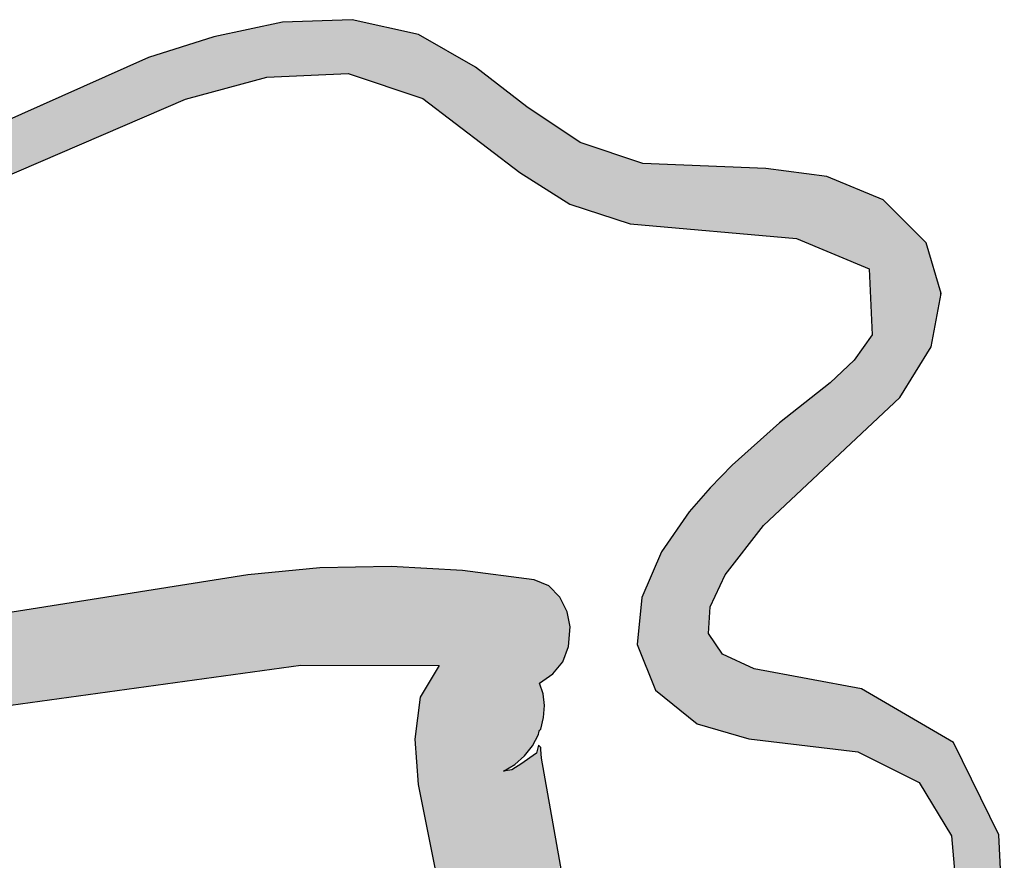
# Model space of a CAD drawing. Extents: x 1.5 to 29.6, y -198.1 to -103.6.
# Tile 16 of 35: x 20.3 to 24, y -135.9 to -132.7. Entities that reach past the tile are written whole.
import ezdxf

# ---------------------------------------------------------------- set-up
doc = ezdxf.new("R2010")
doc.units = 0
doc.layers.add('LAYER_3', color=7, linetype='CONTINUOUS')

# ---------------------------------------------------------------- blocks, each defined once
blk = doc.blocks.new('*U29')
at = {"layer": 'LAYER_3', "color": 1}
for points in [[(21.2784, -132.9227), (21.2189, -132.7324), (21.2784, -132.7199)], [(21.3462, -132.9195), (21.2784, -132.7199), (21.3462, -132.7174)], [(21.2784, -132.9227), (21.2784, -132.7199), (21.3462, -132.9195)], [(21.4174, -132.9161), (21.3462, -132.7174), (21.4174, -132.7148)], [(21.3462, -132.9195), (21.3462, -132.7174), (21.4174, -132.9161)], [(21.5239, -132.9111), (21.4174, -132.7148), (21.5239, -132.7108)], [(21.4174, -132.9161), (21.4174, -132.7148), (21.5239, -132.9111)], [(21.5381, -132.9158), (21.5239, -132.7108), (21.5381, -132.7103)], [(21.5239, -132.9111), (21.5239, -132.7108), (21.5381, -132.9158)], [(21.5381, -132.9158), (21.5381, -132.7103), (21.6841, -132.9648)], [(21.6841, -132.9648), (21.5381, -132.7103), (21.6841, -132.7431)], [(21.1486, -132.9446), (21.0206, -132.774), (21.1486, -132.7471)], [(21.2189, -132.9255), (21.1486, -132.7471), (21.2189, -132.7324)], [(21.1486, -132.9446), (21.1486, -132.7471), (21.2189, -132.9255)], [(21.2189, -132.9255), (21.2189, -132.7324), (21.2784, -132.9227)], [(21.6841, -132.9648), (21.6841, -132.7431), (21.7723, -132.9944)], [(21.7723, -132.9944), (21.6841, -132.7431), (21.7723, -132.763)], [(21.0206, -132.9792), (20.9148, -132.8076), (21.0206, -132.774)], [(21.0206, -132.9792), (21.0206, -132.774), (21.1486, -132.9446)], [(21.7723, -132.9944), (21.7723, -132.763), (21.7848, -132.9986)], [(21.7848, -132.9986), (21.7723, -132.763), (21.7848, -132.7658)], [(21.7848, -132.9986), (21.7848, -132.7658), (21.7867, -132.9992)], [(21.7867, -132.9992), (21.7848, -132.7658), (21.7867, -132.7662)], [(21.7867, -132.9992), (21.7867, -132.7662), (21.792, -133.001)], [(21.792, -133.001), (21.7867, -132.7662), (21.792, -132.7692)], [(21.792, -133.001), (21.792, -132.7692), (21.8023, -133.0045)], [(21.8023, -133.0045), (21.792, -132.7692), (21.8023, -132.7751)], [(21.8023, -133.0045), (21.8023, -132.7751), (21.8637, -133.0513)], [(21.8637, -133.0513), (21.8023, -132.7751), (21.8637, -132.81)], [(20.9148, -133.0078), (20.7774, -132.8512), (20.9148, -132.8076)], [(20.9148, -133.0078), (20.9148, -132.8076), (21.0206, -132.9792)], [(21.8637, -133.0513), (21.8637, -132.81), (21.9277, -133.1002)], [(21.9277, -133.1002), (21.8637, -132.81), (21.9277, -132.8464)], [(20.7774, -133.0669), (19.9764, -133.2076), (20.7774, -132.8512)], [(20.7774, -133.0669), (20.7774, -132.8512), (20.9148, -133.0078)], [(21.9277, -133.1002), (21.9277, -132.8464), (21.9442, -133.1129)], [(21.9442, -133.1129), (21.9277, -132.8464), (21.9442, -132.8558)], [(21.9442, -133.1129), (21.9442, -132.8558), (21.9504, -133.1176)], [(21.9504, -133.1176), (21.9442, -132.8558), (21.9504, -132.8593)], [(21.9504, -133.1176), (21.9504, -132.8593), (21.9599, -133.1248)], [(21.9599, -133.1248), (21.9504, -132.8593), (21.9599, -132.8647)], [(21.9599, -133.1248), (21.9599, -132.8647), (21.9905, -133.1482)], [(21.9905, -133.1482), (21.9599, -132.8647), (21.9905, -132.8821)], [(21.9905, -133.1482), (21.9905, -132.8821), (21.9994, -133.155)], [(21.9994, -133.155), (21.9905, -132.8821), (21.9994, -132.8872)], [(21.9994, -133.155), (21.9994, -132.8872), (22.0182, -133.1694)], [(22.0182, -133.1694), (21.9994, -132.8872), (22.0182, -132.9017)], [(22.0182, -133.1694), (22.0182, -132.9017), (22.1036, -133.2346)], [(22.1036, -133.2346), (22.0182, -132.9017), (22.1036, -132.9679)], [(22.1036, -133.2346), (22.1036, -132.9679), (22.1358, -133.2592)], [(22.1358, -133.2592), (22.1036, -132.9679), (22.1358, -132.9928)], [(22.1358, -133.2592), (22.1358, -132.9928), (22.1464, -133.2673)], [(22.1464, -133.2673), (22.1358, -132.9928), (22.1464, -133.001)], [(22.1464, -133.2673), (22.1464, -133.001), (22.165, -133.2816)], [(22.165, -133.2816), (22.1464, -133.001), (22.165, -133.0155)], [(22.165, -133.2816), (22.165, -133.0155), (22.1729, -133.2865)], [(22.1729, -133.2865), (22.165, -133.0155), (22.1729, -133.0216)], [(22.1729, -133.2865), (22.1729, -133.0216), (22.1827, -133.2928)], [(22.1827, -133.2928), (22.1729, -133.0216), (22.1827, -133.0291)], [(22.1827, -133.2928), (22.1827, -133.0291), (22.1911, -133.2981)], [(22.1911, -133.2981), (22.1827, -133.0291), (22.1911, -133.0356)], [(22.1911, -133.2981), (22.1911, -133.0356), (22.2021, -133.305)], [(22.2021, -133.305), (22.1911, -133.0356), (22.2021, -133.043)], [(22.2021, -133.305), (22.2021, -133.043), (22.2122, -133.3114)], [(22.2122, -133.3114), (22.2021, -133.043), (22.2122, -133.0498)], [(22.2122, -133.3114), (22.2122, -133.0498), (22.2185, -133.3154)], [(22.2185, -133.3154), (22.2122, -133.0498), (22.2185, -133.0541)], [(22.2185, -133.3154), (22.2185, -133.0541), (22.2275, -133.3211)], [(22.2275, -133.3211), (22.2185, -133.0541), (22.2275, -133.0601)], [(19.9764, -133.4114), (19.9764, -133.2076), (20.7774, -133.0669)], [(22.2275, -133.3211), (22.2275, -133.0601), (22.2345, -133.3256)], [(22.2345, -133.3256), (22.2275, -133.0601), (22.2345, -133.0648)], [(22.2345, -133.3256), (22.2345, -133.0648), (22.2352, -133.326)], [(22.2352, -133.326), (22.2345, -133.0648), (22.2352, -133.0654)], [(22.2352, -133.326), (22.2352, -133.0654), (22.2358, -133.3264)], [(22.2358, -133.3264), (22.2352, -133.0654), (22.2358, -133.0657)], [(22.2358, -133.3264), (22.2358, -133.0657), (22.2377, -133.3276)], [(22.2377, -133.3276), (22.2358, -133.0657), (22.2377, -133.067)], [(22.2377, -133.3276), (22.2377, -133.067), (22.2384, -133.328)], [(22.2384, -133.328), (22.2377, -133.067), (22.2384, -133.0675)], [(22.2384, -133.328), (22.2384, -133.0675), (22.2402, -133.3292)], [(22.2402, -133.3292), (22.2384, -133.0675), (22.2402, -133.0687)], [(22.2402, -133.3292), (22.2402, -133.0687), (22.2431, -133.331)], [(22.2431, -133.331), (22.2402, -133.0687), (22.2431, -133.0706)], [(22.2431, -133.331), (22.2431, -133.0706), (22.2432, -133.3311)], [(22.2432, -133.3311), (22.2431, -133.0706), (22.2432, -133.0707)], [(22.2432, -133.3311), (22.2432, -133.0707), (22.2437, -133.3314)], [(22.2437, -133.3314), (22.2432, -133.0707), (22.2437, -133.071)], [(22.2437, -133.3314), (22.2437, -133.071), (22.2466, -133.3332)], [(22.2466, -133.3332), (22.2437, -133.071), (22.2466, -133.073)], [(22.2466, -133.3332), (22.2466, -133.073), (22.2522, -133.3368)], [(22.2522, -133.3368), (22.2466, -133.073), (22.2522, -133.0768)], [(22.2522, -133.3368), (22.2522, -133.0768), (22.2541, -133.338)], [(22.2541, -133.338), (22.2522, -133.0768), (22.2541, -133.0781)], [(22.2541, -133.338), (22.2541, -133.0781), (22.2573, -133.34)], [(22.2573, -133.34), (22.2541, -133.0781), (22.2573, -133.0802)], [(22.2573, -133.34), (22.2573, -133.0802), (22.2729, -133.3499)], [(22.2729, -133.3499), (22.2573, -133.0802), (22.2729, -133.0907)], [(22.2729, -133.3499), (22.2729, -133.0907), (22.2884, -133.3598)], [(22.2884, -133.3598), (22.2729, -133.0907), (22.2884, -133.1011)], [(22.2884, -133.3598), (22.2884, -133.1011), (22.3146, -133.3763)], [(22.3146, -133.3763), (22.2884, -133.1011), (22.3146, -133.1187)], [(22.3146, -133.3763), (22.3146, -133.1187), (22.3254, -133.3832)], [(22.3254, -133.3832), (22.3146, -133.1187), (22.3254, -133.126)], [(22.3254, -133.3832), (22.3254, -133.126), (22.3418, -133.3936)], [(22.3418, -133.3936), (22.3254, -133.126), (22.3418, -133.1371)], [(22.3418, -133.3936), (22.3418, -133.1371), (22.3474, -133.3971)], [(22.3474, -133.3971), (22.3418, -133.1371), (22.3474, -133.1408)], [(22.3474, -133.3971), (22.3474, -133.1408), (22.352, -133.4)], [(22.352, -133.4), (22.3474, -133.1408), (22.352, -133.1439)], [(22.352, -133.4), (22.352, -133.1439), (22.3528, -133.4003)], [(22.3528, -133.4003), (22.352, -133.1439), (22.3528, -133.1445)], [(22.3528, -133.4003), (22.3528, -133.1445), (22.3668, -133.4048)], [(22.3668, -133.4048), (22.3528, -133.1445), (22.3668, -133.1539)], [(22.3668, -133.4048), (22.3668, -133.1539), (22.3902, -133.4124)], [(22.3902, -133.4124), (22.3668, -133.1539), (22.3902, -133.1696)], [(22.3902, -133.4124), (22.3902, -133.1696), (22.3965, -133.4144)], [(22.3965, -133.4144), (22.3902, -133.1696), (22.3965, -133.1717)], [(22.3965, -133.4144), (22.3965, -133.1717), (22.4243, -133.4234)], [(22.4243, -133.4234), (22.3965, -133.1717), (22.4243, -133.1809)], [(22.4243, -133.4234), (22.4243, -133.1809), (22.4518, -133.4323)], [(22.4518, -133.4323), (22.4243, -133.1809), (22.4518, -133.19)], [(22.4518, -133.4323), (22.4518, -133.19), (22.4746, -133.4397)], [(22.4746, -133.4397), (22.4518, -133.19), (22.4746, -133.1975)], [(22.4746, -133.4397), (22.4746, -133.1975), (22.4811, -133.4418)], [(22.4811, -133.4418), (22.4746, -133.1975), (22.4811, -133.1997)], [(22.4811, -133.4418), (22.4811, -133.1997), (22.4817, -133.442)], [(22.4817, -133.442), (22.4811, -133.1997), (22.4817, -133.1999)], [(22.4817, -133.442), (22.4817, -133.1999), (22.4885, -133.4442)], [(22.4885, -133.4442), (22.4817, -133.1999), (22.4885, -133.2021)], [(22.4885, -133.4442), (22.4885, -133.2021), (22.5043, -133.4493)], [(22.5043, -133.4493), (22.4885, -133.2021), (22.5043, -133.2073)], [(22.5043, -133.4493), (22.5043, -133.2073), (22.5368, -133.4598)], [(22.5368, -133.4598), (22.5043, -133.2073), (22.5368, -133.2181)], [(22.5368, -133.4598), (22.5368, -133.2181), (22.5579, -133.4666)], [(22.5579, -133.4666), (22.5368, -133.2181), (22.5579, -133.225)], [(22.5579, -133.4666), (22.5579, -133.225), (22.5773, -133.4729)], [(22.5773, -133.4729), (22.5579, -133.225), (22.5773, -133.2314)], [(22.5773, -133.4729), (22.5773, -133.2314), (22.5883, -133.4739)], [(22.5883, -133.4739), (22.5773, -133.2314), (22.5883, -133.2351)], [(22.5883, -133.4739), (22.5883, -133.2351), (22.5978, -133.4748)], [(22.5978, -133.4748), (22.5883, -133.2351), (22.5978, -133.2382)], [(22.5978, -133.4748), (22.5978, -133.2382), (22.6039, -133.4753)], [(22.6039, -133.4753), (22.5978, -133.2382), (22.6039, -133.2402)], [(22.6039, -133.4753), (22.6039, -133.2402), (22.6046, -133.4754)], [(22.6046, -133.4754), (22.6039, -133.2402), (22.6046, -133.2405)], [(22.6046, -133.4754), (22.6046, -133.2405), (22.6207, -133.4768)], [(22.6207, -133.4768), (22.6046, -133.2405), (22.6207, -133.2458)], [(22.6207, -133.4768), (22.6207, -133.2458), (22.625, -133.4772)], [(22.625, -133.4772), (22.6207, -133.2458), (22.625, -133.2472)], [(22.625, -133.4772), (22.625, -133.2472), (22.663, -133.4806)], [(22.663, -133.4806), (22.625, -133.2472), (22.663, -133.2488)], [(22.663, -133.4806), (22.663, -133.2488), (22.6725, -133.4814)], [(22.6725, -133.4814), (22.663, -133.2488), (22.6725, -133.2492)], [(22.6725, -133.4814), (22.6725, -133.2492), (22.6819, -133.4823)], [(22.6819, -133.4823), (22.6725, -133.2492), (22.6819, -133.2496)], [(22.6819, -133.4823), (22.6819, -133.2496), (22.6875, -133.4828)], [(22.6875, -133.4828), (22.6819, -133.2496), (22.6875, -133.2498)], [(22.6875, -133.4828), (22.6875, -133.2498), (22.6949, -133.4834)], [(22.6949, -133.4834), (22.6875, -133.2498), (22.6949, -133.2501)], [(22.6949, -133.4834), (22.6949, -133.2501), (22.7247, -133.4861)], [(22.7247, -133.4861), (22.6949, -133.2501), (22.7247, -133.2514)], [(22.7247, -133.4861), (22.7247, -133.2514), (22.7477, -133.4882)], [(22.7477, -133.4882), (22.7247, -133.2514), (22.7477, -133.2523)], [(22.7477, -133.4882), (22.7477, -133.2523), (22.7984, -133.4927)], [(22.7984, -133.4927), (22.7477, -133.2523), (22.7984, -133.2544)], [(22.7984, -133.4927), (22.7984, -133.2544), (22.8099, -133.4937)], [(22.8099, -133.4937), (22.7984, -133.2544), (22.8099, -133.2549)], [(22.8099, -133.4937), (22.8099, -133.2549), (22.8277, -133.4953)], [(22.8277, -133.4953), (22.8099, -133.2549), (22.8277, -133.2557)], [(22.8277, -133.4953), (22.8277, -133.2557), (22.8588, -133.4981)], [(22.8588, -133.4981), (22.8277, -133.2557), (22.8588, -133.257)], [(22.8588, -133.4981), (22.8588, -133.257), (22.8705, -133.4991)], [(22.8705, -133.4991), (22.8588, -133.257), (22.8705, -133.2575)], [(22.8705, -133.4991), (22.8705, -133.2575), (22.8761, -133.4996)], [(22.8761, -133.4996), (22.8705, -133.2575), (22.8761, -133.2577)], [(22.8761, -133.4996), (22.8761, -133.2577), (22.8763, -133.4996)], [(22.8763, -133.4996), (22.8761, -133.2577), (22.8763, -133.2577)], [(22.8763, -133.4996), (22.8763, -133.2577), (22.923, -133.5038)], [(22.923, -133.5038), (22.8763, -133.2577), (22.923, -133.2596)], [(22.923, -133.5038), (22.923, -133.2596), (22.9326, -133.5047)], [(22.9326, -133.5047), (22.923, -133.2596), (22.9326, -133.26)], [(22.9326, -133.5047), (22.9326, -133.26), (22.9517, -133.5064)], [(22.9517, -133.5064), (22.9326, -133.26), (22.9517, -133.2608)], [(22.9517, -133.5064), (22.9517, -133.2608), (22.959, -133.507)], [(22.959, -133.507), (22.9517, -133.2608), (22.959, -133.2611)], [(22.959, -133.507), (22.959, -133.2611), (22.9752, -133.5085)], [(22.9752, -133.5085), (22.959, -133.2611), (22.9752, -133.2618)], [(22.9752, -133.5085), (22.9752, -133.2618), (22.985, -133.5094)], [(22.985, -133.5094), (22.9752, -133.2618), (22.985, -133.2622)], [(22.985, -133.5094), (22.985, -133.2622), (22.9901, -133.5098)], [(22.9901, -133.5098), (22.985, -133.2622), (22.9901, -133.2624)], [(22.9901, -133.5098), (22.9901, -133.2624), (22.9971, -133.5104)], [(22.9971, -133.5104), (22.9901, -133.2624), (22.9971, -133.2627)], [(22.9971, -133.5104), (22.9971, -133.2627), (23.0215, -133.5126)], [(23.0215, -133.5126), (22.9971, -133.2627), (23.0215, -133.2638)], [(23.0215, -133.5126), (23.0215, -133.2638), (23.0305, -133.5134)], [(23.0305, -133.5134), (23.0215, -133.2638), (23.0305, -133.2641)], [(23.0305, -133.5134), (23.0305, -133.2641), (23.0416, -133.5144)], [(23.0416, -133.5144), (23.0305, -133.2641), (23.0416, -133.2646)], [(23.0416, -133.5144), (23.0416, -133.2646), (23.0731, -133.5172)], [(23.0731, -133.5172), (23.0416, -133.2646), (23.0731, -133.2659)], [(23.0731, -133.5172), (23.0731, -133.2659), (23.0759, -133.5175)], [(23.0759, -133.5175), (23.0731, -133.2659), (23.0759, -133.266)], [(23.0759, -133.5175), (23.0759, -133.266), (23.0852, -133.5183)], [(23.0852, -133.5183), (23.0759, -133.266), (23.0852, -133.2664)], [(23.0852, -133.5183), (23.0852, -133.2664), (23.1361, -133.5229)], [(23.1361, -133.5229), (23.0852, -133.2664), (23.1361, -133.2731)], [(23.1361, -133.5229), (23.1361, -133.2731), (23.1999, -133.5286)], [(23.1999, -133.5286), (23.1361, -133.2731), (23.1999, -133.2814)], [(23.1999, -133.5286), (23.1999, -133.2814), (23.2408, -133.5457)], [(23.2408, -133.5457), (23.1999, -133.2814), (23.2408, -133.2867)], [(23.2408, -133.5457), (23.2408, -133.2867), (23.2495, -133.5493)], [(23.2495, -133.5493), (23.2408, -133.2867), (23.2495, -133.2878)], [(23.2495, -133.5493), (23.2495, -133.2878), (23.3122, -133.5756)], [(23.3122, -133.5756), (23.2495, -133.2878), (23.3122, -133.296)], [(23.3122, -133.5756), (23.3122, -133.296), (23.3126, -133.5758)], [(23.3126, -133.5758), (23.3122, -133.296), (23.3126, -133.2962)], [(23.3126, -133.5758), (23.3126, -133.2962), (23.3256, -133.5812)], [(23.3256, -133.5812), (23.3126, -133.2962), (23.3256, -133.3016)], [(23.3256, -133.5812), (23.3256, -133.3016), (23.4144, -133.6184)], [(23.4144, -133.6184), (23.3256, -133.3016), (23.4144, -133.3385)], [(23.4144, -133.6184), (23.4144, -133.3385), (23.4227, -133.6219)], [(23.4227, -133.6219), (23.4144, -133.3385), (23.4227, -133.342)], [(23.4227, -133.6219), (23.4227, -133.342), (23.428, -133.6241)], [(23.428, -133.6241), (23.4227, -133.342), (23.428, -133.3442)], [(23.428, -133.6241), (23.428, -133.3442), (23.4417, -133.6299)], [(23.4417, -133.6299), (23.428, -133.3442), (23.4417, -133.3499)], [(23.4417, -133.6299), (23.4417, -133.3499), (23.4429, -133.6304)], [(23.4429, -133.6304), (23.4417, -133.3499), (23.4429, -133.3504)], [(23.4429, -133.6304), (23.4429, -133.3504), (23.4545, -133.6352)], [(23.4545, -133.6352), (23.4429, -133.3504), (23.4545, -133.3552)], [(23.4545, -133.6352), (23.4545, -133.3552), (23.471, -133.6421)], [(23.471, -133.6421), (23.4545, -133.3552), (23.471, -133.3621)], [(23.471, -133.6421), (23.471, -133.3621), (23.4827, -133.8883)], [(23.4827, -133.8883), (23.471, -133.3621), (23.4827, -133.3669)], [(23.4827, -134.2182), (23.4827, -133.3669), (23.4911, -134.2103)], [(23.4911, -134.2103), (23.4827, -133.3669), (23.4911, -133.3704)], [(23.4911, -134.2103), (23.4911, -133.3704), (23.5232, -134.1801)], [(23.5232, -134.1801), (23.4911, -133.3704), (23.5232, -133.3838)], [(23.5232, -134.1801), (23.5232, -133.3838), (23.5853, -134.1218)], [(23.5853, -134.1218), (23.5232, -133.3838), (23.5853, -133.4458)], [(23.5853, -134.1218), (23.5853, -133.4458), (23.6067, -134.0873)], [(23.6067, -134.0873), (23.5853, -133.4458), (23.6067, -133.4672)], [(23.6067, -134.0873), (23.6067, -133.4672), (23.6071, -134.0867)], [(23.6071, -134.0867), (23.6067, -133.4672), (23.6071, -133.4676)], [(23.6071, -134.0867), (23.6071, -133.4676), (23.6188, -134.068)], [(23.6188, -134.068), (23.6071, -133.4676), (23.6188, -133.4792)], [(23.6188, -134.068), (23.6188, -133.4792), (23.627, -134.0547)], [(23.627, -134.0547), (23.6188, -133.4792), (23.627, -133.4874)], [(23.627, -134.0547), (23.627, -133.4874), (23.6273, -134.0543)], [(23.6273, -134.0543), (23.627, -133.4874), (23.6273, -133.4877)], [(23.6273, -134.0543), (23.6273, -133.4877), (23.6584, -134.0043)], [(23.6584, -134.0043), (23.6273, -133.4877), (23.6584, -133.5187)], [(23.6584, -134.0043), (23.6584, -133.5187), (23.6625, -133.9977)], [(23.6625, -133.9977), (23.6584, -133.5187), (23.6625, -133.5228)], [(23.6625, -133.9977), (23.6625, -133.5228), (23.6842, -133.9628)], [(23.6842, -133.9628), (23.6625, -133.5228), (23.6842, -133.5445)], [(23.6842, -133.9628), (23.6842, -133.5445), (23.7028, -133.9329)], [(23.7028, -133.9329), (23.6842, -133.5445), (23.7028, -133.6077)], [(23.7028, -133.9329), (23.7028, -133.6077), (23.7194, -133.8438)], [(23.7194, -133.8438), (23.7028, -133.6077), (23.7194, -133.6643)], [(23.7194, -133.8438), (23.7194, -133.6643), (23.7357, -133.7569)], [(23.7357, -133.7569), (23.7194, -133.6643), (23.7357, -133.7195)], [(23.7357, -133.7569), (23.7357, -133.7195), (23.7399, -133.734)], [(23.4827, -134.2182), (23.471, -133.9045), (23.4827, -133.8883)], [(23.4545, -134.2447), (23.4429, -133.9435), (23.4545, -133.9274)], [(23.471, -134.2292), (23.4545, -133.9274), (23.471, -133.9045)], [(23.4545, -134.2447), (23.4545, -133.9274), (23.471, -134.2292)], [(23.471, -134.2292), (23.471, -133.9045), (23.4827, -134.2182)], [(23.4227, -134.2745), (23.4144, -133.983), (23.4227, -133.9715)], [(23.428, -134.2695), (23.4227, -133.9715), (23.428, -133.9641)], [(23.4227, -134.2745), (23.4227, -133.9715), (23.428, -134.2695)], [(23.4417, -134.2567), (23.428, -133.9641), (23.4417, -133.9451)], [(23.428, -134.2695), (23.428, -133.9641), (23.4417, -134.2567)], [(23.4429, -134.2556), (23.4417, -133.9451), (23.4429, -133.9435)], [(23.4417, -134.2567), (23.4417, -133.9451), (23.4429, -134.2556)], [(23.4429, -134.2556), (23.4429, -133.9435), (23.4545, -134.2447)], [(23.4144, -134.2823), (23.3256, -134.067), (23.4144, -133.983)], [(23.4144, -134.2823), (23.4144, -133.983), (23.4227, -134.2745)], [(23.3122, -134.3784), (23.2495, -134.1271), (23.3122, -134.0776)], [(23.3126, -134.378), (23.3122, -134.0776), (23.3126, -134.0772)], [(23.3122, -134.3784), (23.3122, -134.0776), (23.3126, -134.378)], [(23.3256, -134.3658), (23.3126, -134.0772), (23.3256, -134.067)], [(23.3126, -134.378), (23.3126, -134.0772), (23.3256, -134.3658)], [(23.3256, -134.3658), (23.3256, -134.067), (23.4144, -134.2823)], [(23.2408, -134.4454), (23.1999, -134.1662), (23.2408, -134.1339)], [(23.2495, -134.4373), (23.2408, -134.1339), (23.2495, -134.1271)], [(23.2408, -134.4454), (23.2408, -134.1339), (23.2495, -134.4373)], [(23.2495, -134.4373), (23.2495, -134.1271), (23.3122, -134.3784)], [(23.1999, -134.4839), (23.1361, -134.2166), (23.1999, -134.1662)], [(23.1999, -134.4839), (23.1999, -134.1662), (23.2408, -134.4454)], [(23.1361, -134.5438), (23.0852, -134.2622), (23.1361, -134.2166)], [(23.1361, -134.5438), (23.1361, -134.2166), (23.1999, -134.4839)], [(23.0759, -134.6004), (23.0731, -134.2729), (23.0759, -134.2705)], [(23.0852, -134.5916), (23.0759, -134.2705), (23.0852, -134.2622)], [(23.0759, -134.6004), (23.0759, -134.2705), (23.0852, -134.5916)], [(23.0852, -134.5916), (23.0852, -134.2622), (23.1361, -134.5438)], [(23.0416, -134.6446), (23.0305, -134.3111), (23.0416, -134.3011)], [(23.0731, -134.6039), (23.0416, -134.3011), (23.0731, -134.2729)], [(23.0416, -134.6446), (23.0416, -134.3011), (23.0731, -134.6039)], [(23.0731, -134.6039), (23.0731, -134.2729), (23.0759, -134.6004)], [(22.9971, -134.7021), (22.9901, -134.3472), (22.9971, -134.341)], [(23.0215, -134.6706), (22.9971, -134.341), (23.0215, -134.3191)], [(22.9971, -134.7021), (22.9971, -134.341), (23.0215, -134.6706)], [(23.0305, -134.659), (23.0215, -134.3191), (23.0305, -134.3111)], [(23.0215, -134.6706), (23.0215, -134.3191), (23.0305, -134.659)], [(23.0305, -134.659), (23.0305, -134.3111), (23.0416, -134.6446)], [(22.959, -134.7515), (22.9517, -134.3826), (22.959, -134.3751)], [(22.9752, -134.7305), (22.959, -134.3751), (22.9752, -134.3606)], [(22.959, -134.7515), (22.959, -134.3751), (22.9752, -134.7305)], [(22.985, -134.7178), (22.9752, -134.3606), (22.985, -134.3518)], [(22.9752, -134.7305), (22.9752, -134.3606), (22.985, -134.7178)], [(22.9901, -134.7112), (22.985, -134.3518), (22.9901, -134.3472)], [(22.985, -134.7178), (22.985, -134.3518), (22.9901, -134.7112)], [(22.9901, -134.7112), (22.9901, -134.3472), (22.9971, -134.7021)], [(22.923, -134.8059), (22.8763, -134.46), (22.923, -134.412)], [(22.9326, -134.7856), (22.923, -134.412), (22.9326, -134.4022)], [(22.923, -134.8059), (22.923, -134.412), (22.9326, -134.7856)], [(22.9517, -134.7609), (22.9326, -134.4022), (22.9517, -134.3826)], [(22.9326, -134.7856), (22.9326, -134.4022), (22.9517, -134.7609)], [(22.9517, -134.7609), (22.9517, -134.3826), (22.959, -134.7515)], [(22.8588, -135.3508), (22.8277, -134.5162), (22.8588, -134.4802)], [(22.8705, -135.3542), (22.8588, -134.4802), (22.8705, -134.4667)], [(22.8588, -135.3508), (22.8588, -134.4802), (22.8705, -135.3542)], [(22.8761, -134.9077), (22.8705, -134.4667), (22.8761, -134.4601)], [(22.8705, -135.0048), (22.8705, -134.4667), (22.8761, -134.9077)], [(22.8763, -134.9054), (22.8761, -134.4601), (22.8763, -134.46)], [(22.8761, -134.9077), (22.8761, -134.4601), (22.8763, -134.9054)], [(22.8763, -134.9054), (22.8763, -134.46), (22.923, -134.8059)], [(22.8277, -135.3417), (22.8099, -134.5368), (22.8277, -134.5162)], [(22.8277, -135.3417), (22.8277, -134.5162), (22.8588, -135.3508)], [(22.7984, -135.318), (22.7477, -134.6235), (22.7984, -134.5501)], [(22.8099, -135.3273), (22.7984, -134.5501), (22.8099, -134.5368)], [(22.7984, -135.318), (22.7984, -134.5501), (22.8099, -135.3273)], [(22.8099, -135.3273), (22.8099, -134.5368), (22.8277, -135.3417)], [(22.7477, -135.2769), (22.7247, -134.6567), (22.7477, -134.6235)], [(22.7477, -135.2769), (22.7477, -134.6235), (22.7984, -135.318)], [(22.7247, -135.2583), (22.6949, -134.6998), (22.7247, -134.6567)], [(22.7247, -135.2583), (22.7247, -134.6567), (22.7477, -135.2769)], [(22.6949, -135.2342), (22.6875, -134.7166), (22.6949, -134.6998)], [(22.6949, -135.2342), (22.6949, -134.6998), (22.7247, -135.2583)], [(22.6819, -135.2237), (22.6725, -134.7509), (22.6819, -134.7295)], [(22.6875, -135.2282), (22.6819, -134.7295), (22.6875, -134.7166)], [(22.6819, -135.2237), (22.6819, -134.7295), (22.6875, -135.2282)], [(22.6875, -135.2282), (22.6875, -134.7166), (22.6949, -135.2342)], [(21.1486, -135.1501), (21.0206, -134.8057), (21.1486, -134.7855)], [(21.2189, -135.1404), (21.1486, -134.7855), (21.2189, -134.7785)], [(21.1486, -135.1501), (21.1486, -134.7855), (21.2189, -135.1404)], [(21.2784, -135.1322), (21.2189, -134.7785), (21.2784, -134.7726)], [(21.2189, -135.1404), (21.2189, -134.7785), (21.2784, -135.1322)], [(21.3462, -135.1229), (21.2784, -134.7726), (21.3462, -134.7659)], [(21.2784, -135.1322), (21.2784, -134.7726), (21.3462, -135.1229)], [(21.4174, -135.1232), (21.3462, -134.7659), (21.4174, -134.7588)], [(21.3462, -135.1229), (21.3462, -134.7659), (21.4174, -135.1232)], [(21.5239, -135.1235), (21.4174, -134.7588), (21.5239, -134.7567)], [(21.4174, -135.1232), (21.4174, -134.7588), (21.5239, -135.1235)], [(21.5381, -135.1236), (21.5239, -134.7567), (21.5381, -134.7564)], [(21.5239, -135.1235), (21.5239, -134.7567), (21.5381, -135.1236)], [(21.6841, -135.1241), (21.5381, -134.7564), (21.6841, -134.7535)], [(21.5381, -135.1236), (21.5381, -134.7564), (21.6841, -135.1241)], [(21.6841, -135.1241), (21.6841, -134.7535), (21.7723, -135.1244)], [(21.7723, -135.1244), (21.6841, -134.7535), (21.7723, -134.7586)], [(21.7723, -135.1244), (21.7723, -134.7586), (21.7848, -135.1244)], [(21.7848, -135.1244), (21.7723, -134.7586), (21.7848, -134.7593)], [(21.7848, -135.1244), (21.7848, -134.7593), (21.7867, -135.1244)], [(21.7867, -135.1244), (21.7848, -134.7593), (21.7867, -134.7594)], [(21.7867, -135.1244), (21.7867, -134.7594), (21.792, -135.1245)], [(21.792, -135.1245), (21.7867, -134.7594), (21.792, -134.7597)], [(21.792, -135.1245), (21.792, -134.7597), (21.8023, -135.1245)], [(21.8023, -135.1245), (21.792, -134.7597), (21.8023, -134.7603)], [(21.8023, -135.1245), (21.8023, -134.7603), (21.8637, -135.1247)], [(21.8637, -135.1247), (21.8023, -134.7603), (21.8637, -134.7638)], [(21.8637, -135.9622), (21.8637, -134.7638), (21.9277, -136.2816)], [(21.9277, -136.2816), (21.8637, -134.7638), (21.9277, -134.7674)], [(21.9277, -136.2816), (21.9277, -134.7674), (21.9442, -136.3642)], [(21.9442, -136.3642), (21.9277, -134.7674), (21.9442, -134.7684)], [(21.9442, -136.3642), (21.9442, -134.7684), (21.9504, -136.3953)], [(21.9504, -136.3953), (21.9442, -134.7684), (21.9504, -134.7687)], [(21.9504, -136.3953), (21.9504, -134.7687), (21.9599, -136.4423)], [(21.9599, -136.4423), (21.9504, -134.7687), (21.9599, -134.77)], [(21.9599, -136.4423), (21.9599, -134.77), (21.9905, -136.6876)], [(21.9905, -136.6876), (21.9599, -134.77), (21.9905, -134.7739)], [(21.9905, -136.6876), (21.9905, -134.7739), (21.9994, -136.971)], [(21.9994, -136.971), (21.9905, -134.7739), (21.9994, -134.7751)], [(21.9994, -136.971), (21.9994, -134.7751), (22.0182, -137.5701)], [(22.0182, -137.5701), (21.9994, -134.7751), (22.0182, -134.7775)], [(22.0182, -140.3474), (22.0182, -134.7775), (22.1036, -140.3642)], [(22.1036, -140.3642), (22.0182, -134.7775), (22.1036, -134.7886)], [(22.663, -135.1924), (22.625, -134.8596), (22.663, -134.7728)], [(22.6725, -135.2161), (22.663, -134.7728), (22.6725, -134.7509)], [(22.663, -135.1924), (22.663, -134.7728), (22.6725, -135.2161)], [(22.6725, -135.2161), (22.6725, -134.7509), (22.6819, -135.2237)], [(20.9148, -135.1823), (20.7774, -134.8442), (20.9148, -134.8225)], [(21.0206, -135.1677), (20.9148, -134.8225), (21.0206, -134.8057)], [(20.9148, -135.1823), (20.9148, -134.8225), (21.0206, -135.1677)], [(21.0206, -135.1677), (21.0206, -134.8057), (21.1486, -135.1501)], [(22.1036, -135.5189), (22.1036, -134.7886), (22.1358, -135.5002)], [(22.1358, -135.5002), (22.1036, -134.7886), (22.1358, -134.7928)], [(22.1358, -135.5002), (22.1358, -134.7928), (22.1464, -135.494)], [(22.1464, -135.494), (22.1358, -134.7928), (22.1464, -134.7942)], [(22.1464, -135.494), (22.1464, -134.7942), (22.165, -135.4777)], [(22.165, -135.4777), (22.1464, -134.7942), (22.165, -134.7966)], [(22.165, -135.4777), (22.165, -134.7966), (22.1729, -135.4707)], [(22.1729, -135.4707), (22.165, -134.7966), (22.1729, -134.7976)], [(22.1729, -135.4707), (22.1729, -134.7976), (22.1827, -135.4621)], [(22.1827, -135.4621), (22.1729, -134.7976), (22.1827, -134.7989)], [(22.1827, -135.4621), (22.1827, -134.7989), (22.1911, -135.4514)], [(22.1911, -135.4514), (22.1827, -134.7989), (22.1911, -134.8)], [(22.1911, -135.4514), (22.1911, -134.8), (22.2021, -135.4373)], [(22.2021, -135.4373), (22.1911, -134.8), (22.2021, -134.8014)], [(22.2021, -135.4373), (22.2021, -134.8014), (22.2122, -135.4243)], [(22.2122, -135.4243), (22.2021, -134.8014), (22.2122, -134.8027)], [(22.2122, -135.4243), (22.2122, -134.8027), (22.2185, -135.4122)], [(22.2185, -135.4122), (22.2122, -134.8027), (22.2185, -134.8035)], [(22.2185, -135.4122), (22.2185, -134.8035), (22.2275, -135.3951)], [(22.2275, -135.3951), (22.2185, -134.8035), (22.2275, -134.8073)], [(22.2275, -135.3951), (22.2275, -134.8073), (22.2345, -135.3817)], [(22.2345, -135.3817), (22.2275, -134.8073), (22.2345, -134.8102)], [(22.2345, -135.3817), (22.2345, -134.8102), (22.2352, -135.3779)], [(22.2352, -135.3779), (22.2345, -134.8102), (22.2352, -134.8105)], [(22.2352, -135.3779), (22.2352, -134.8105), (22.2358, -135.375)], [(22.2358, -135.375), (22.2352, -134.8105), (22.2358, -134.8108)], [(22.2358, -135.375), (22.2358, -134.8108), (22.2377, -135.3696)], [(22.2377, -135.3696), (22.2358, -134.8108), (22.2377, -134.8115)], [(22.2377, -135.3696), (22.2377, -134.8115), (22.2384, -135.3685)], [(22.2384, -135.3685), (22.2377, -134.8115), (22.2384, -134.8118)], [(22.2384, -135.1899), (22.2384, -134.8118), (22.2402, -135.1887)], [(22.2402, -135.1887), (22.2384, -134.8118), (22.2402, -134.8126)], [(22.2402, -135.1887), (22.2402, -134.8126), (22.2431, -135.1867)], [(22.2431, -135.1867), (22.2402, -134.8126), (22.2431, -134.8138)], [(22.2431, -135.1867), (22.2431, -134.8138), (22.2432, -135.1867)], [(22.2432, -135.1867), (22.2431, -134.8138), (22.2432, -134.8138)], [(22.2432, -135.1867), (22.2432, -134.8138), (22.2437, -135.1863)], [(22.2437, -135.1863), (22.2432, -134.8138), (22.2437, -134.8141)], [(22.2437, -135.1863), (22.2437, -134.8141), (22.2466, -135.1844)], [(22.2466, -135.1844), (22.2437, -134.8141), (22.2466, -134.8153)], [(22.2466, -135.1844), (22.2466, -134.8153), (22.2522, -135.1805)], [(22.2522, -135.1805), (22.2466, -134.8153), (22.2522, -134.8176)], [(22.2522, -135.1805), (22.2522, -134.8176), (22.2541, -135.1792)], [(22.2541, -135.1792), (22.2522, -134.8176), (22.2541, -134.8184)], [(22.2541, -135.1792), (22.2541, -134.8184), (22.2573, -135.177)], [(22.2573, -135.177), (22.2541, -134.8184), (22.2573, -134.8198)], [(22.2573, -135.177), (22.2573, -134.8198), (22.2729, -135.1663)], [(22.2729, -135.1663), (22.2573, -134.8198), (22.2729, -134.8263)], [(20.7774, -135.2011), (19.9764, -134.9711), (20.7774, -134.8442)], [(20.7774, -135.2011), (20.7774, -134.8442), (20.9148, -135.1823)], [(22.2729, -135.1663), (22.2729, -134.8263), (22.2884, -135.1557)], [(22.2884, -135.1557), (22.2729, -134.8263), (22.2884, -134.8422)], [(22.2884, -135.1557), (22.2884, -134.8422), (22.3146, -135.1238)], [(22.3146, -135.1238), (22.2884, -134.8422), (22.3146, -134.8691)], [(22.625, -135.0985), (22.6207, -134.8696), (22.625, -134.8596)], [(22.625, -135.0985), (22.625, -134.8596), (22.663, -135.1924)], [(22.3146, -135.1238), (22.3146, -134.8691), (22.3254, -135.1106)], [(22.3254, -135.1106), (22.3146, -134.8691), (22.3254, -134.8906)], [(22.3254, -135.1106), (22.3254, -134.8906), (22.3418, -135.0674)], [(22.3418, -135.0674), (22.3254, -134.8906), (22.3418, -134.9232)], [(22.6207, -135.0876), (22.6046, -135.0382), (22.6207, -134.8696)], [(22.6207, -135.0876), (22.6207, -134.8696), (22.625, -135.0985)], [(22.3418, -135.0674), (22.3418, -134.9232), (22.3474, -135.0527)], [(22.3474, -135.0527), (22.3418, -134.9232), (22.3474, -134.9521)], [(22.3474, -135.0527), (22.3474, -134.9521), (22.352, -134.9912)], [(22.352, -134.9912), (22.3474, -134.9521), (22.352, -134.9756)], [(19.9764, -135.3113), (19.9764, -134.9711), (20.7774, -135.2011)], [(22.352, -134.9912), (22.352, -134.9756), (22.3528, -134.9799)], [(22.8705, -135.3542), (22.8705, -135.0048), (22.8761, -135.3559)], [(22.8761, -135.3559), (22.8705, -135.0048), (22.8761, -135.0131)], [(22.6046, -135.048), (22.6039, -135.0461), (22.6046, -135.0382)], [(22.6046, -135.048), (22.6046, -135.0382), (22.6207, -135.0876)], [(22.8761, -135.3559), (22.8761, -135.0131), (22.8763, -135.3559)], [(22.8763, -135.3559), (22.8761, -135.0131), (22.8763, -135.0133)], [(22.8763, -135.3559), (22.8763, -135.0133), (22.923, -135.3696)], [(22.923, -135.3696), (22.8763, -135.0133), (22.923, -135.0821)], [(22.923, -135.3696), (22.923, -135.0821), (22.9326, -135.3724)], [(22.9326, -135.3724), (22.923, -135.0821), (22.9326, -135.0864)], [(22.9326, -135.3724), (22.9326, -135.0864), (22.9517, -135.378)], [(22.9517, -135.378), (22.9326, -135.0864), (22.9517, -135.0951)], [(22.9517, -135.378), (22.9517, -135.0951), (22.959, -135.3801)], [(22.959, -135.3801), (22.9517, -135.0951), (22.959, -135.0984)], [(22.959, -135.3801), (22.959, -135.0984), (22.9752, -135.3849)], [(22.9752, -135.3849), (22.959, -135.0984), (22.9752, -135.1058)], [(22.9752, -135.3849), (22.9752, -135.1058), (22.985, -135.3877)], [(22.985, -135.3877), (22.9752, -135.1058), (22.985, -135.1102)], [(22.985, -135.3877), (22.985, -135.1102), (22.9901, -135.3892)], [(22.9901, -135.3892), (22.985, -135.1102), (22.9901, -135.1126)], [(22.9901, -135.3892), (22.9901, -135.1126), (22.9971, -135.3913)], [(22.9971, -135.3913), (22.9901, -135.1126), (22.9971, -135.1157)], [(22.9971, -135.3913), (22.9971, -135.1157), (23.0215, -135.3984)], [(23.0215, -135.3984), (22.9971, -135.1157), (23.0215, -135.1268)], [(21.8637, -135.9622), (21.8023, -135.2252), (21.8637, -135.1247)], [(23.0215, -135.3984), (23.0215, -135.1268), (23.0305, -135.3995)], [(23.0305, -135.3995), (23.0215, -135.1268), (23.0305, -135.1309)], [(23.0305, -135.3995), (23.0305, -135.1309), (23.0416, -135.4008)], [(23.0416, -135.4008), (23.0305, -135.1309), (23.0416, -135.136)], [(23.0416, -135.4008), (23.0416, -135.136), (23.0731, -135.4045)], [(23.0731, -135.4045), (23.0416, -135.136), (23.0731, -135.1419)], [(23.0731, -135.4045), (23.0731, -135.1419), (23.0759, -135.4049)], [(23.0759, -135.4049), (23.0731, -135.1419), (23.0759, -135.1425)], [(23.0759, -135.4049), (23.0759, -135.1425), (23.0852, -135.406)], [(23.0852, -135.406), (23.0759, -135.1425), (23.0852, -135.1442)], [(23.0852, -135.406), (23.0852, -135.1442), (23.1361, -135.412)], [(23.1361, -135.412), (23.0852, -135.1442), (23.1361, -135.1539)], [(23.1361, -135.412), (23.1361, -135.1539), (23.1999, -135.4195)], [(23.1999, -135.4195), (23.1361, -135.1539), (23.1999, -135.166)], [(22.2384, -135.3685), (22.2384, -135.1899), (22.2402, -135.3656)], [(22.2402, -135.3656), (22.2384, -135.1899), (22.2402, -135.1952)], [(23.1999, -135.4195), (23.1999, -135.166), (23.2408, -135.4244)], [(23.2408, -135.4244), (23.1999, -135.166), (23.2408, -135.1738)], [(23.2408, -135.4244), (23.2408, -135.1738), (23.2495, -135.4254)], [(23.2495, -135.4254), (23.2408, -135.1738), (23.2495, -135.1754)], [(23.2495, -135.4254), (23.2495, -135.1754), (23.3122, -135.4328)], [(23.3122, -135.4328), (23.2495, -135.1754), (23.3122, -135.1873)], [(23.3122, -135.4328), (23.3122, -135.1873), (23.3126, -135.4329)], [(23.3126, -135.4329), (23.3122, -135.1873), (23.3126, -135.1874)], [(23.3126, -135.4329), (23.3126, -135.1874), (23.3256, -135.4344)], [(23.3256, -135.4344), (23.3126, -135.1874), (23.3256, -135.1899)], [(23.3256, -135.4344), (23.3256, -135.1899), (23.4144, -135.4449)], [(23.4144, -135.4449), (23.3256, -135.1899), (23.4144, -135.2067)], [(21.8023, -135.6562), (21.792, -135.2421), (21.8023, -135.2252)], [(21.8023, -135.6562), (21.8023, -135.2252), (21.8637, -135.9622)], [(22.2402, -135.3656), (22.2402, -135.1952), (22.2431, -135.3628)], [(22.2431, -135.3628), (22.2402, -135.1952), (22.2431, -135.2037)], [(22.2431, -135.3628), (22.2431, -135.2037), (22.2432, -135.3627)], [(22.2432, -135.3627), (22.2431, -135.2037), (22.2432, -135.2041)], [(22.2432, -135.3627), (22.2432, -135.2041), (22.2437, -135.3606)], [(22.2437, -135.3606), (22.2432, -135.2041), (22.2437, -135.2056)], [(22.2437, -135.3606), (22.2437, -135.2056), (22.2466, -135.3491)], [(22.2466, -135.3491), (22.2437, -135.2056), (22.2466, -135.2139)], [(22.2466, -135.3491), (22.2466, -135.2139), (22.2522, -135.326)], [(22.2522, -135.326), (22.2466, -135.2139), (22.2522, -135.2306)], [(23.4144, -135.4449), (23.4144, -135.2067), (23.4227, -135.4459)], [(23.4227, -135.4459), (23.4144, -135.2067), (23.4227, -135.2083)], [(23.4227, -135.4459), (23.4227, -135.2083), (23.428, -135.4465)], [(23.428, -135.4465), (23.4227, -135.2083), (23.428, -135.2093)], [(23.428, -135.4465), (23.428, -135.2093), (23.4417, -135.4533)], [(23.4417, -135.4533), (23.428, -135.2093), (23.4417, -135.2119)], [(23.4417, -135.4533), (23.4417, -135.2119), (23.4429, -135.4539)], [(23.4429, -135.4539), (23.4417, -135.2119), (23.4429, -135.2126)], [(23.4429, -135.4539), (23.4429, -135.2126), (23.4545, -135.4597)], [(23.4545, -135.4597), (23.4429, -135.2126), (23.4545, -135.2193)], [(23.4545, -135.4597), (23.4545, -135.2193), (23.471, -135.4679)], [(23.471, -135.4679), (23.4545, -135.2193), (23.471, -135.2289)], [(21.792, -135.6047), (21.7867, -135.2848), (21.792, -135.2421)], [(21.792, -135.6047), (21.792, -135.2421), (21.8023, -135.6562)], [(22.2522, -135.326), (22.2522, -135.2306), (22.2541, -135.3183)], [(22.2541, -135.3183), (22.2522, -135.2306), (22.2541, -135.2467)], [(22.2541, -135.3183), (22.2541, -135.2467), (22.2573, -135.2738)], [(23.471, -135.4679), (23.471, -135.2289), (23.4827, -135.4737)], [(23.4827, -135.4737), (23.471, -135.2289), (23.4827, -135.2357)], [(23.4827, -135.4737), (23.4827, -135.2357), (23.4911, -135.4779)], [(23.4911, -135.4779), (23.4827, -135.2357), (23.4911, -135.2406)], [(23.4911, -135.4779), (23.4911, -135.2406), (23.5232, -135.4939)], [(23.5232, -135.4939), (23.4911, -135.2406), (23.5232, -135.2593)], [(23.5232, -135.4939), (23.5232, -135.2593), (23.5853, -135.5248)], [(23.5853, -135.5248), (23.5232, -135.2593), (23.5853, -135.2953)], [(21.7848, -135.569), (21.7723, -135.3999), (21.7848, -135.2995)], [(21.7867, -135.5781), (21.7848, -135.2995), (21.7867, -135.2848)], [(21.7848, -135.569), (21.7848, -135.2995), (21.7867, -135.5781)], [(21.7867, -135.5781), (21.7867, -135.2848), (21.792, -135.6047)], [(23.5853, -135.5248), (23.5853, -135.2953), (23.6067, -135.5355)], [(23.6067, -135.5355), (23.5853, -135.2953), (23.6067, -135.3078)], [(23.6067, -135.5355), (23.6067, -135.3078), (23.6071, -135.5357)], [(23.6071, -135.5357), (23.6067, -135.3078), (23.6071, -135.308)], [(23.6071, -135.5357), (23.6071, -135.308), (23.6188, -135.5415)], [(23.6188, -135.5415), (23.6071, -135.308), (23.6188, -135.3148)], [(23.6188, -135.5415), (23.6188, -135.3148), (23.627, -135.5456)], [(23.627, -135.5456), (23.6188, -135.3148), (23.627, -135.3196)], [(23.627, -135.5456), (23.627, -135.3196), (23.6273, -135.5457)], [(23.6273, -135.5457), (23.627, -135.3196), (23.6273, -135.3197)], [(23.6273, -135.5457), (23.6273, -135.3197), (23.6584, -135.5612)], [(23.6584, -135.5612), (23.6273, -135.3197), (23.6584, -135.3378)], [(23.6584, -135.5612), (23.6584, -135.3378), (23.6625, -135.568)], [(23.6625, -135.568), (23.6584, -135.3378), (23.6625, -135.3402)], [(23.6625, -135.568), (23.6625, -135.3402), (23.6842, -135.6041)], [(23.6842, -135.6041), (23.6625, -135.3402), (23.6842, -135.3528)], [(23.6842, -135.6041), (23.6842, -135.3528), (23.7028, -135.6349)], [(23.7028, -135.6349), (23.6842, -135.3528), (23.7028, -135.3636)], [(23.7028, -135.6349), (23.7028, -135.3636), (23.7194, -135.6625)], [(23.7194, -135.6625), (23.7028, -135.3636), (23.7194, -135.3732)], [(23.7194, -135.6625), (23.7194, -135.3732), (23.7357, -135.6894)], [(23.7357, -135.6894), (23.7194, -135.3732), (23.7357, -135.3827)], [(23.7357, -135.6894), (23.7357, -135.3827), (23.7399, -135.6965)], [(23.7399, -135.6965), (23.7357, -135.3827), (23.7399, -135.3852)], [(23.7399, -135.6965), (23.7399, -135.3852), (23.7671, -135.7416)], [(23.7671, -135.7416), (23.7399, -135.3852), (23.7671, -135.4009)], [(23.7671, -135.7416), (23.7671, -135.4009), (23.7784, -135.7604)], [(23.7784, -135.7604), (23.7671, -135.4009), (23.7784, -135.4075)], [(23.7784, -135.7604), (23.7784, -135.4075), (23.7805, -135.7835)], [(23.7805, -135.7835), (23.7784, -135.4075), (23.7805, -135.4087)], [(23.7805, -135.7835), (23.7805, -135.4087), (23.7865, -135.8506)], [(23.7865, -135.8506), (23.7805, -135.4087), (23.7865, -135.4122)], [(23.7865, -135.8506), (23.7865, -135.4122), (23.8002, -136.0036)], [(23.8002, -136.0036), (23.7865, -135.4122), (23.8002, -135.4402)], [(22.2345, -140.39), (22.2275, -135.452), (22.2345, -135.4246)], [(22.2352, -140.3901), (22.2345, -135.4246), (22.2352, -135.4216)], [(22.2345, -140.39), (22.2345, -135.4246), (22.2352, -140.3901)], [(22.2352, -140.3901), (22.2352, -135.4216), (22.2358, -140.3902)], [(22.2358, -140.3902), (22.2352, -135.4216), (22.2358, -135.4222)], [(22.2358, -140.3902), (22.2358, -135.4222), (22.2377, -140.3906)], [(22.2377, -140.3906), (22.2358, -135.4222), (22.2377, -135.4241)], [(22.2377, -140.3906), (22.2377, -135.4241), (22.2384, -140.3907)], [(22.2384, -140.3907), (22.2377, -135.4241), (22.2384, -135.4248)], [(22.2384, -140.3907), (22.2384, -135.4248), (22.2402, -140.3911)], [(22.2402, -140.3911), (22.2384, -135.4248), (22.2402, -135.4266)], [(22.2402, -140.3911), (22.2402, -135.4266), (22.2431, -140.3916)], [(22.2431, -140.3916), (22.2402, -135.4266), (22.2431, -135.4295)], [(22.2431, -135.4384), (22.2431, -135.4295), (22.2432, -135.4368)], [(22.2432, -135.4368), (22.2431, -135.4295), (22.2432, -135.4296)], [(22.2431, -140.3916), (22.2431, -135.4384), (22.2432, -140.3917)], [(22.2432, -140.3917), (22.2431, -135.4384), (22.2432, -135.4396)], [(22.2432, -135.4368), (22.2432, -135.4296), (22.2437, -135.4301)], [(22.2432, -140.3917), (22.2432, -135.4396), (22.2437, -140.3918)], [(22.2437, -140.3918), (22.2432, -135.4396), (22.2437, -135.4443)], [(22.2437, -140.3918), (22.2437, -135.4443), (22.2466, -140.3923)], [(22.2466, -140.3923), (22.2437, -135.4443), (22.2466, -135.4699)], [(23.8002, -136.691), (23.8002, -135.4402), (23.8127, -136.6686)], [(23.8127, -136.6686), (23.8002, -135.4402), (23.8127, -135.4657)], [(22.1827, -140.3798), (22.1729, -135.491), (22.1827, -135.4835)], [(22.1911, -140.3814), (22.1827, -135.4835), (22.1911, -135.4772)], [(22.1827, -140.3798), (22.1827, -135.4835), (22.1911, -140.3814)], [(22.2021, -140.3836), (22.1911, -135.4772), (22.2021, -135.4688)], [(22.1911, -140.3814), (22.1911, -135.4772), (22.2021, -140.3836)], [(22.2122, -140.3856), (22.2021, -135.4688), (22.2122, -135.4621)], [(22.2021, -140.3836), (22.2021, -135.4688), (22.2122, -140.3856)], [(22.2185, -140.3868), (22.2122, -135.4621), (22.2185, -135.458)], [(22.2122, -140.3856), (22.2122, -135.4621), (22.2185, -140.3868)], [(22.2275, -140.3886), (22.2185, -135.458), (22.2275, -135.452)], [(22.2185, -140.3868), (22.2185, -135.458), (22.2275, -140.3886)], [(22.2275, -140.3886), (22.2275, -135.452), (22.2345, -140.39)], [(22.2466, -140.3923), (22.2466, -135.4699), (22.2522, -140.3934)], [(22.2522, -140.3934), (22.2466, -135.4699), (22.2522, -135.502)], [(23.8127, -136.6686), (23.8127, -135.4657), (23.8151, -136.6642)], [(23.8151, -136.6642), (23.8127, -135.4657), (23.8151, -135.4706)], [(23.8151, -136.6642), (23.8151, -135.4706), (23.8205, -136.6546)], [(23.8205, -136.6546), (23.8151, -135.4706), (23.8205, -135.4816)], [(23.8205, -136.6546), (23.8205, -135.4816), (23.8698, -136.5661)], [(23.8698, -136.5661), (23.8205, -135.4816), (23.8698, -135.5823)], [(22.1358, -140.3705), (22.1036, -135.5189), (22.1358, -135.5147)], [(22.1036, -140.3642), (22.1036, -135.5189), (22.1358, -140.3705)], [(22.1464, -140.3726), (22.1358, -135.5147), (22.1464, -135.5079)], [(22.1358, -140.3705), (22.1358, -135.5147), (22.1464, -140.3726)], [(22.165, -140.3763), (22.1464, -135.5079), (22.165, -135.496)], [(22.1464, -140.3726), (22.1464, -135.5079), (22.165, -140.3763)], [(22.1729, -140.3778), (22.165, -135.496), (22.1729, -135.491)], [(22.165, -140.3763), (22.165, -135.496), (22.1729, -140.3778)], [(22.1729, -140.3778), (22.1729, -135.491), (22.1827, -140.3798)], [(22.2522, -140.3934), (22.2522, -135.502), (22.2541, -140.3938)], [(22.2541, -140.3938), (22.2522, -135.502), (22.2541, -135.5127)], [(22.2541, -140.3938), (22.2541, -135.5127), (22.2573, -140.3944)], [(22.2573, -140.3944), (22.2541, -135.5127), (22.2573, -135.5307)], [(22.2573, -140.3944), (22.2573, -135.5307), (22.2729, -140.3975)], [(22.2729, -140.3975), (22.2573, -135.5307), (22.2729, -135.6187)], [(23.8698, -136.5661), (23.8698, -135.5823), (23.874, -136.5587)], [(23.874, -136.5587), (23.8698, -135.5823), (23.874, -135.5908)], [(23.874, -136.5587), (23.874, -135.5908), (23.8747, -136.5573)], [(23.8747, -136.5573), (23.874, -135.5908), (23.8747, -135.5924)], [(23.8747, -136.5573), (23.8747, -135.5924), (23.9557, -136.2453)], [(23.9557, -136.2453), (23.8747, -135.5924), (23.9557, -135.7576)], [(22.2729, -140.3975), (22.2729, -135.6187), (22.2884, -140.4006)], [(22.2884, -140.4006), (22.2729, -135.6187), (22.2884, -135.7063)], [(22.2884, -140.4006), (22.2884, -135.7063), (22.3146, -140.4057)], [(22.3146, -140.4057), (22.2884, -135.7063), (22.3146, -135.8539)], [(23.9557, -136.2453), (23.9557, -135.7576), (23.9642, -136.2125)], [(23.9642, -136.2125), (23.9557, -135.7576), (23.9642, -135.9278)]]:
    blk.add_solid(points, dxfattribs=at)
blk = doc.blocks.new('BLOCK_2')
at = {"layer": 'LAYER_3'}
for points in [[(23.9762, -136.1664), (23.9557, -135.7576), (23.7865, -135.4122), (23.4417, -135.2119), (23.0416, -135.136), (22.923, -135.0821), (22.8705, -135.0048), (22.8763, -134.9054), (22.9326, -134.7856), (23.0759, -134.6004), (23.5853, -134.1218), (23.7028, -133.9329), (23.7399, -133.734), (23.6842, -133.5445), (23.5232, -133.3838), (23.3122, -133.296), (23.0852, -133.2664), (22.625, -133.2472), (22.3902, -133.1696), (22.1911, -133.0356), (21.9994, -132.8872), (21.7867, -132.7662), (21.5381, -132.7103), (21.2784, -132.7199), (21.0206, -132.774), (20.7774, -132.8512), (19.9764, -133.2076)], [(19.8235, -133.4772), (20.9148, -133.0078), (21.2189, -132.9255), (21.5239, -132.9111), (21.8023, -133.0045), (22.165, -133.2816), (22.352, -133.4), (22.5773, -133.4729), (23.1999, -133.5286), (23.471, -133.6421), (23.4827, -133.8883), (23.4144, -133.983), (23.3256, -134.067), (23.1361, -134.2166), (22.959, -134.3751), (22.8761, -134.4601), (22.7984, -134.5501), (22.6949, -134.6998), (22.6207, -134.8696), (22.6039, -135.0461), (22.6725, -135.2161), (22.8277, -135.3417), (23.0215, -135.3984), (23.428, -135.4465), (23.6584, -135.5612), (23.7784, -135.7604), (23.8002, -136.0036)], [(22.4518, -136.6282), (22.2466, -135.4699), (22.2431, -135.4384), (22.2437, -135.4301), (22.2352, -135.4216), (22.2275, -135.452), (22.2021, -135.4688), (22.1729, -135.491), (22.1358, -135.5147), (22.1036, -135.5189), (22.1464, -135.494), (22.1827, -135.4621), (22.2122, -135.4243), (22.2345, -135.3817), (22.2358, -135.375), (22.2377, -135.3696), (22.2402, -135.3656), (22.2432, -135.3627), (22.2541, -135.3183), (22.2573, -135.2738), (22.2522, -135.2306), (22.2384, -135.1899), (22.2884, -135.1557), (22.3254, -135.1106), (22.3474, -135.0527), (22.3528, -134.9799), (22.3418, -134.9232), (22.3146, -134.8691), (22.2729, -134.8263), (22.2185, -134.8035), (21.9504, -134.7687), (21.6841, -134.7535), (21.4174, -134.7588), (21.1486, -134.7855), (19.5033, -135.046)], [(19.5378, -135.3716), (21.3462, -135.1229), (21.8637, -135.1247), (21.792, -135.2421), (21.7723, -135.3999), (21.7848, -135.569), (21.9599, -136.4423)]]:
    blk.add_lwpolyline(points, dxfattribs=at)
at = {"layer": 'LAYER_3', "color": 1}
blk.add_blockref('*U29', (0, 0), dxfattribs=at)

msp = doc.modelspace()

# ---------------------------------------------------------------- block references
at = {"layer": 'LAYER_3'}
msp.add_blockref('BLOCK_2', (0, 0), dxfattribs=at)

doc.saveas('drawing.dxf')
